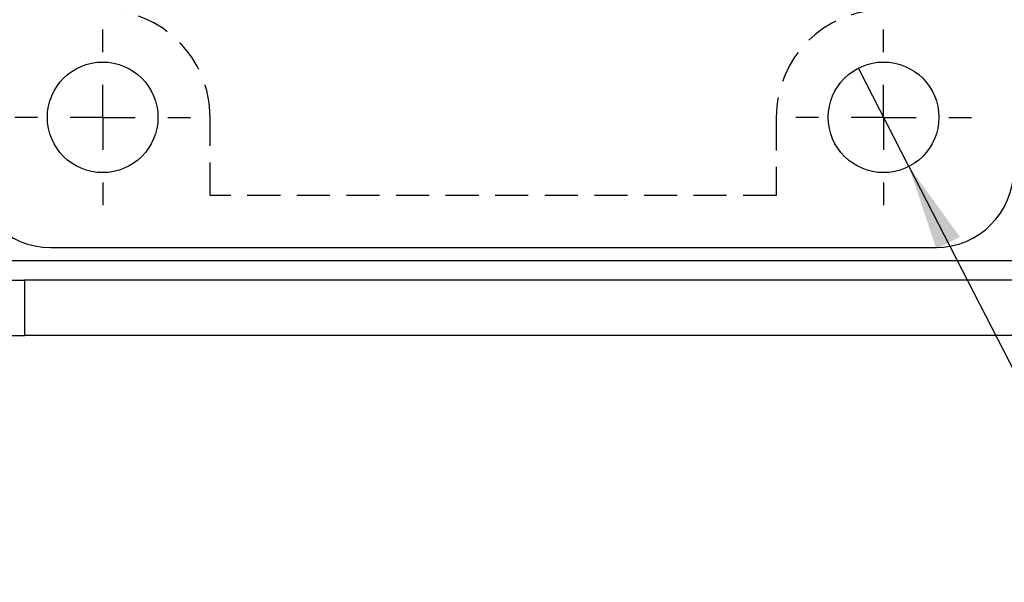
# Model space of a CAD drawing. Extents: x 63 to 798, y 53 to 570.
# Tile 5 of 28: x 218 to 294, y 222 to 265. Entities that reach past the tile are written whole.
import ezdxf

# ---------------------------------------------------------------- set-up
doc = ezdxf.new("R2010")
doc.units = 0
doc.header["$LTSCALE"] = 2
doc.linetypes.add('HIDDEN', pattern=[1.905, 1.27, -0.635])
doc.layers.get('0').update_dxf_attribs({"linetype": 'CONTINUOUS'})
doc.layers.add('FORMATO', color=179, linetype='CONTINUOUS')
doc.styles.add('SLDTEXTSTYLE0', font='TXT', dxfattribs={"width": 0.75})
doc.dimstyles.new('SLDDIMSTYLE5', dxfattribs={"dimtxt": 7, "dimasz": 6.604, "dimexe": 0, "dimexo": 0.0625, "dimgap": 1.75, "dimtad": 1, "dimdec": 3, "dimrnd": 1e-09, "dimzin": 12, "dimtxsty": 'SLDTEXTSTYLE0', "dimblk1": 'NONE', "dimsah": 1, "dimcen": 0, "dimazin": 3, "dimtfac": 1, "dimtdec": 3, "dimtmove": 0, "dimatfit": 3, "dimtolj": 1, "dimtzin": 12})

# ---------------------------------------------------------------- blocks, each defined once
blk = doc.blocks.new('_D_9')
at = {"layer": 'FORMATO'}
for q in [(282.81, 261.106), (307.303, 213.442)]:
    blk.add_line((286.695, 253.546), q, dxfattribs=at)
blk.add_solid([(286.695, 253.546), (288.81, 247.208), (290.617, 248.136)], dxfattribs=at)
at = {"layer": 'FORMATO', "char_height": 7, "attachment_point": 1, "rotation": 297.19688, "style": 'SLDTEXTSTYLE0'}
for s, insert in [('%%c', (304.54, 238.43)), ('8,5', (309.46, 229.089))]:
    blk.add_mtext(s, dxfattribs=dict(at, insert=insert))
blk = doc.blocks.new('_NONE')
blk = doc.blocks.new('SW_CENTERMARKSYMBOL_4')
at = {"layer": 'FORMATO', "color": 0}
for p, q in [((0, 5), (0, 6.75)), ((0, 0), (0, 2.5)), ((-5, 0), (-6.75, 0)), ((0, 0), (-2.5, 0)), ((0, 0), (0, -2.5)), ((0, 0), (2.5, 0)), ((5, 0), (6.75, 0)), ((0, -5), (0, -6.75))]:
    blk.add_line(p, q, dxfattribs=at)
blk = doc.blocks.new('SW_CENTERMARKSYMBOL_7')
at = {"layer": 'FORMATO', "color": 0}
for p, q in [((0, 5), (0, 6.75)), ((0, 0), (0, 2.5)), ((-5, 0), (-6.75, 0)), ((0, 0), (-2.5, 0)), ((0, 0), (0, -2.5)), ((0, 0), (2.5, 0)), ((5, 0), (6.75, 0)), ((0, -5), (0, -6.75))]:
    blk.add_line(p, q, dxfattribs=at)

msp = doc.modelspace()

# ---------------------------------------------------------------- linework, layer by layer
at = {"color": 7, "linetype": 'HIDDEN'}
for p, q in [((233.0026, 251.326), (233.0026, 257.326)), ((276.5026, 257.326), (276.5026, 251.326)), ((276.5026, 251.326), (233.0026, 251.326)), ((212.7526, 246.326), (312.7526, 246.326))]:
    msp.add_line(p, q, dxfattribs=at)
at = {"color": 7, "linetype": 'CONTINUOUS'}
for p, q in [((220.7526, 247.326), (288.7526, 247.326)), ((212.7526, 246.326), (312.7526, 246.326)), ((212.7526, 244.826), (218.7594, 244.826)), ((218.7594, 244.826), (218.7594, 240.576)), ((385.1184, 244.826), (218.7594, 244.826)), ((212.7526, 240.576), (218.7594, 240.576)), ((385.1184, 240.576), (218.7594, 240.576))]:
    msp.add_line(p, q, dxfattribs=at)
for centre in [(224.7526, 257.326), (284.7526, 257.326)]:
    msp.add_circle(centre, 4.25, dxfattribs=at)
for centre, radius, start, end in [((202.2026, 334.4049), 70.5789, 252.476502, 287.523498), ((220.7526, 253.326), 6, 180, 270), ((288.7526, 253.326), 6, 270, 0)]:
    msp.add_arc(centre, radius, start, end, dxfattribs=at)
at = {"color": 7, "linetype": 'HIDDEN'}
for centre, start, end in [((224.7526, 257.326), 0, 90), ((284.7526, 257.326), 90, 180)]:
    msp.add_arc(centre, 8.25, start, end, dxfattribs=at)

# ---------------------------------------------------------------- block references
at = {"layer": 'FORMATO'}
for name, p in [('SW_CENTERMARKSYMBOL_7', (224.7526, 257.326)), ('SW_CENTERMARKSYMBOL_4', (284.7526, 257.326))]:
    msp.add_blockref(name, p, dxfattribs=at)

# ---------------------------------------------------------------- dimensions: what is measured, and where the dimension line sits
dim = msp.add_diameter_dim_2p(p1=(282.8101, 261.1061), p2=(286.6951, 253.5459), dimstyle='SLDDIMSTYLE5', dxfattribs=at)
dim.commit()
dim.dimension.update_dxf_attribs({"geometry": '_D_9', "text_midpoint": (302.1215, 223.5253), "dimtype": 163})

doc.saveas('drawing.dxf')
